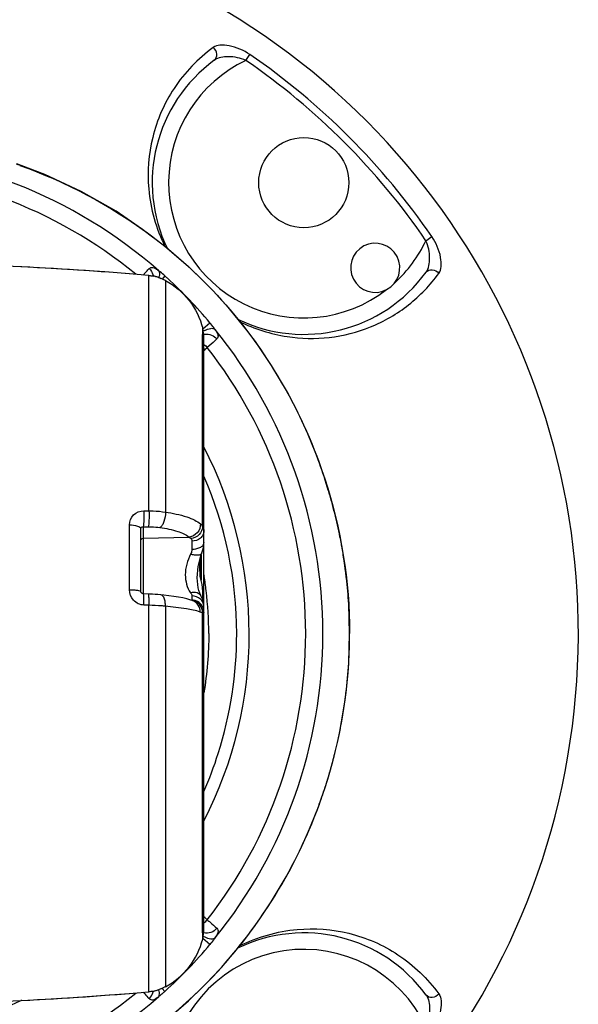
# Model space of a CAD drawing. Header units: millimetres. Extents: x 11 to 407, y 12 to 285.
# Tile 38 of 42: x 174 to 184, y 250 to 268. Entities that reach past the tile are written whole.
import ezdxf

# ---------------------------------------------------------------- set-up
doc = ezdxf.new("R2010")
doc.units = ezdxf.units.MM
doc.header["$LTSCALE"] = 23.1
doc.layers.get('0').update_dxf_attribs({"linetype": 'CONTINUOUS'})
doc.layers.add('02___PRT_ALL_AXES', color=7, linetype='CONTINUOUS')
doc.layers.add('06___PRT_ALL_SURFS', color=7, linetype='CONTINUOUS')

msp = doc.modelspace()

# ---------------------------------------------------------------- linework, layer by layer
at = {"color": 7, "linetype": 'Continuous'}
for p, q in [((178.3982, 267.2342), (178.4718, 267.3414)), ((181.6956, 263.9368), (181.8028, 264.0104)), ((174.2819, 263.4581), (173.8404, 263.4782)), ((174.2953, 263.4575), (174.2819, 263.4581)), ((176.5203, 263.3085), (176.5281, 263.3172)), ((176.625, 258.9961), (176.625, 263.2994)), ((176.7854, 263.2683), (176.7206, 263.2864)), ((176.8483, 263.2435), (176.7854, 263.2683)), ((176.9092, 263.2145), (176.8483, 263.2435)), ((176.9163, 263.2918), (176.8653, 263.2356)), ((176.925, 263.2063), (176.9092, 263.2145)), ((176.925, 263.2063), (176.925, 258.9721)), ((177.6104, 262.3238), (177.7419, 262.4344)), ((177.6074, 262.119), (177.608, 262.3344)), ((177.6071, 261.8777), (177.6074, 262.119)), ((177.63, 251.3432), (177.63, 262.154)), ((177.607, 261.8119), (177.6071, 261.8777)), ((177.6069, 261.5541), (177.607, 261.7366)), ((177.607, 261.8054), (177.607, 261.8119)), ((177.607, 261.7366), (177.607, 261.8054)), ((177.6069, 261.5505), (177.6069, 261.5541)), ((177.6072, 258.7087), (177.6069, 261.5505)), ((176.5307, 258.9961), (176.625, 258.9961)), ((176.2678, 257.5519), (176.2674, 258.7379)), ((176.475, 257.5241), (176.475, 258.6697)), ((176.5188, 258.7046), (176.5188, 257.4777)), ((176.5188, 258.7046), (176.6129, 258.7046)), ((176.5188, 258.4923), (177.3625, 258.5133)), ((177.4109, 258.4394), (177.4109, 258.2878)), ((177.5811, 258.1904), (177.5811, 257.7249)), ((177.573, 257.7933), (177.5739, 257.7536)), ((177.6347, 257.8073), (177.6363, 257.7969)), ((177.4109, 257.4388), (177.4109, 257.3632)), ((177.5801, 257.4307), (177.5799, 257.4309)), ((177.6091, 257.5159), (177.6088, 257.5276)), ((176.6249, 257.2671), (176.5314, 257.2707)), ((176.6249, 256.7486), (176.6252, 257.2671)), ((176.925, 257.2499), (176.925, 256.7486)), ((177.4325, 257.3476), (177.4315, 257.3479)), ((177.6078, 256.7486), (177.6078, 257.1336)), ((176.625, 250.1978), (176.625, 256.7486)), ((176.925, 256.7486), (176.925, 250.2909)), ((177.6078, 256.5353), (177.6077, 256.7486)), ((177.6077, 256.7486), (177.63, 256.7486)), ((180.2977, 256.7486), (180.2978, 256.7486)), ((177.6078, 256.506), (177.6078, 256.5353)), ((177.6078, 256.2154), (177.6078, 256.506)), ((177.6078, 256.1345), (177.6078, 256.2154)), ((177.6078, 256.1147), (177.6078, 256.1345)), ((177.6078, 256.0877), (177.6078, 256.1147)), ((177.6073, 255.1405), (177.6078, 256.0877)), ((180.2229, 255.592), (180.2243, 255.6031)), ((177.6072, 254.9367), (177.6073, 255.0549)), ((177.6073, 255.1152), (177.6073, 255.1405)), ((177.6073, 255.0591), (177.6073, 255.1152)), ((177.6073, 255.0549), (177.6073, 255.0591)), ((177.6069, 251.9073), (177.6072, 254.9038)), ((177.6072, 254.9147), (177.6072, 254.9367)), ((177.6072, 254.9038), (177.6072, 254.9147)), ((177.6069, 251.8332), (177.6069, 251.9073)), ((177.607, 251.7662), (177.6069, 251.8332)), ((177.607, 251.7059), (177.607, 251.7662)), ((177.6071, 251.6515), (177.607, 251.7059)), ((177.6071, 251.6159), (177.6071, 251.6515)), ((177.6071, 251.6121), (177.6071, 251.6159)), ((177.6074, 251.3808), (177.6071, 251.6121)), ((177.608, 251.1628), (177.6074, 251.3808)), ((177.7419, 251.0628), (177.6104, 251.1734)), ((176.5281, 250.18), (176.5203, 250.1887)), ((176.9163, 250.2054), (176.8669, 250.2597)), ((176.8859, 250.2713), (176.8834, 250.2701)), ((176.925, 250.2912), (176.8859, 250.2713)), ((173.8404, 250.019), (174.2819, 250.0391)), ((174.2953, 250.0397), (174.2819, 250.0391))]:
    msp.add_line(p, q, dxfattribs=at)
for points in [[(176.3632, 264.2417), (176.0225, 264.4745), (175.3865, 264.8368), (174.7211, 265.147), (174.2039, 265.3442)], [(176.7206, 263.2864), (176.654, 263.2967), (176.625, 263.2994)], [(177.5821, 258.1935), (177.5954, 258.2298), (177.6117, 258.282), (177.6227, 258.3328), (177.6287, 258.3818), (177.63, 258.416)], [(177.58, 257.4309), (177.573, 257.4448), (177.5554, 257.4868), (177.5398, 257.5348), (177.527, 257.5882), (177.5173, 257.6459), (177.5112, 257.7074), (177.5089, 257.772), (177.5106, 257.8393), (177.5163, 257.9087), (177.5264, 257.9796), (177.5407, 258.0514), (177.5593, 258.1229), (177.5821, 258.1935)], [(176.5213, 257.4774), (176.5155, 257.478), (176.5054, 257.4808), (176.4963, 257.4857), (176.4884, 257.4923), (176.4821, 257.5002), (176.4777, 257.5092), (176.4754, 257.5185), (176.475, 257.5244)], [(176.8419, 257.4582), (176.8344, 257.4589), (176.7895, 257.4631), (176.7406, 257.4672), (176.691, 257.4705), (176.639, 257.473), (176.5213, 257.4774)], [(177.4325, 257.3476), (177.3884, 257.3632), (177.318, 257.3834), (177.2428, 257.4007), (177.1626, 257.416), (177.0777, 257.4297), (176.9896, 257.4417), (176.8993, 257.4523), (176.8419, 257.4582)], [(177.63, 257.2465), (177.6286, 257.2763), (177.6213, 257.3213), (177.6079, 257.3673), (177.5875, 257.4159), (177.5801, 257.4307)], [(180.2979, 256.7486), (180.2815, 257.2875), (180.2813, 257.2898)], [(180.2813, 256.2075), (180.2815, 256.2097), (180.2979, 256.7486)], [(176.625, 250.1978), (176.6462, 250.1998), (176.7082, 250.2084), (176.772, 250.2246), (176.8369, 250.2489), (176.8834, 250.2701)]]:
    msp.add_lwpolyline(points, dxfattribs=at)
for centre, radius, start, end in [((171.21, 256.7486), 13.275, 274.27919, 138.61926), ((171.21, 256.7486), 12.843, 34.43202, 55.56798), ((179.4598, 264.9984), 2.775, 126.19878, 205.78649), ((179.4598, 264.9984), 2.475, 115.39884, 307.73683), ((171.21, 256.7486), 12.7129, 34.43202, 55.56798), ((170.99, 256.7621), 8.8128, 48.72529, 88.66346), ((171.2752, 256.8315), 8.9941, 70.63021, 71.01274), ((170.9925, 256.7485), 8.5012, 50.6544, 88.68691), ((180.767, 263.4405), 0.45, 297.54122, 297.45568), ((179.4598, 264.9984), 2.475, 312.24665, 334.60116), ((171.3439, 202.7051), 60.824, 85.018981, 87.218693), ((179.0101, 261.1906), 3.2674, 136.84749, 137.40576), ((176.4664, 263.2396), 0.2454, 41.11278, 49.26857), ((179.4598, 264.9984), 2.775, 244.06964, 323.80122), ((179.584, 265.0423), 2.9, 308.22667, 324.03363), ((176.6083, 262.7641), 0.5343, 77.52622, 79.16921), ((176.6, 262.7293), 0.57, 71.38709, 77.46992), ((176.5739, 262.6501), 0.6535, 69.98874, 71.42969), ((176.4361, 262.3081), 1.0222, 65.52037, 66.73086), ((176.3717, 262.1676), 1.1768, 63.49714, 65.50333), ((176.278, 261.979), 1.3874, 62.20477, 63.51061), ((171.004, 256.7728), 8.8007, 47.37393, 47.79417), ((170.9805, 256.7497), 8.8336, 40.0554, 47.36331), ((176.8773, 262.1539), 0.7527, 0.00498, 13.87353), ((177.8603, 261.8892), 0.459, 118.01765, 121.67295), ((170.9856, 256.7527), 8.8227, 359.97367, 39.11663), ((177.6839, 262.0281), 0.1992, 100.36437, 106.60801), ((154.6399, 288.2162), 34.9226, 311.1726, 311.30566), ((170.9925, 256.7485), 8.5018, 0.0003, 38.00033), ((170.9925, 256.7483), 7.4657, 0.00383, 27.24497), ((171.1124, 256.7206), 9.1872, 20.01411, 20.88975), ((171.0972, 256.7152), 9.2033, 16.78751, 20.01358), ((170.9896, 256.7478), 7.2407, 0.00628, 23.46693), ((171.102, 256.7166), 9.1983, 15.40975, 16.78759), ((171.1195, 256.7214), 9.1801, 12.69531, 15.40989), ((171.1296, 256.7238), 9.1697, 11.28799, 12.69473), ((171.1395, 256.7258), 9.1596, 10.46278, 11.28792), ((171.1464, 256.7271), 9.1527, 10.20167, 10.46272), ((171.162, 256.7298), 9.1368, 8.50534, 10.20209), ((128.6823, 256.6922), 48.8916, 1.29012, 1.65116), ((127.9326, 256.7084), 49.6523, 1.25196, 1.64898), ((171.1921, 256.7343), 9.1063, 7.32867, 8.5051), ((170.9351, 256.7443), 6.7834, 9.0153, 9.2097), ((170.8877, 256.7375), 6.8312, 6.70528, 8.92151), ((171.2117, 256.7369), 9.0866, 6.96446, 7.32838), ((171.2183, 256.7377), 9.0799, 6.49693, 6.96444), ((171.2487, 256.7409), 9.0493, 3.47616, 6.49866), ((127.6677, 256.7485), 49.9472, 0.69702, 0.89383), ((170.3473, 256.6817), 7.3744, 0.53751, 6.64521), ((177.405, 257.1367), 0.2265, 82.59783, 88.50761), ((177.3883, 257.1397), 0.215, 78.043, 80.76857), ((171.367, 256.7477), 8.9309, 0.00584, 3.47953), ((171.3676, 256.7477), 8.9302, 0.00588, 3.47897), ((171.0264, 256.7368), 7.433, 332.71392, 0.09251), ((170.9925, 256.7487), 8.5018, 321.99967, 359.99868), ((170.9856, 256.7445), 8.8227, 320.88337, 0.02634), ((171.367, 256.7495), 8.9309, 356.52047, 359.99416), ((171.368, 256.7495), 8.9299, 356.52869, 359.99411), ((171.2435, 256.7567), 9.0546, 353.03709, 356.5309), ((171.191, 256.763), 9.1074, 351.49169, 352.61268), ((171.2109, 256.7604), 9.0874, 352.68359, 353.03913), ((171.1603, 256.7677), 9.1386, 349.5411, 351.49127), ((171.142, 256.7709), 9.1571, 348.93164, 349.54158), ((171.1312, 256.7731), 9.1682, 347.31174, 348.72353), ((171.1376, 256.7718), 9.1616, 348.72367, 348.93167), ((171.1268, 256.7741), 9.1726, 346.02302, 347.3118), ((171.1232, 256.775), 9.1763, 345.52747, 346.02296), ((171.1008, 256.781), 9.1995, 343.22191, 344.59627), ((171.1128, 256.7777), 9.187, 344.59633, 345.52739), ((171.0969, 256.7821), 9.2035, 339.96764, 342.32399), ((171.0941, 256.783), 9.2065, 342.32385, 342.48405), ((171.095, 256.7827), 9.2056, 342.48403, 343.222), ((171.111, 256.777), 9.1886, 339.12074, 339.96733), ((154.6751, 225.3212), 34.8692, 48.69415, 48.82741), ((176.8772, 251.3433), 0.7528, 346.12747, 359.99503), ((179.4598, 248.4988), 2.775, 36.19878, 115.93036), ((177.8597, 251.607), 0.4579, 238.32443, 241.98949), ((170.9828, 256.7442), 8.8297, 312.22141, 319.95142), ((179.4598, 248.4988), 2.475, 25.39884, 244.60116), ((170.9925, 256.7487), 8.5012, 271.31309, 309.34555), ((171.3439, 310.792), 60.8239, 272.78131, 274.981063), ((182.0135, 255.0637), 7.3444, 221.67884, 222.57063), ((176.3751, 251.3143), 1.1614, 295.4625, 295.95758), ((175.7468, 251.4941), 1.7403, 310.54494, 312.22344), ((170.9925, 256.7489), 7.4687, 254.47604, 295.97718), ((170.99, 256.7351), 8.8127, 271.33642, 311.27482), ((179.0106, 252.307), 3.268, 222.59431, 223.15269), ((176.4664, 250.2576), 0.2454, 310.73154, 318.8873)]:
    msp.add_arc(centre, radius, start, end, dxfattribs=at)
for points, knots in [([(177.8005, 267.4697), (177.5216, 267.2672), (177.0452, 266.771), (176.6416, 265.85), (176.5647, 264.8288), (176.7558, 264.1559), (176.9175, 263.8288)], [0, 0, 0, 0, 0.255, 0.4963735, 0.7299966, 1, 1, 1, 1]), ([(178.4718, 267.3414), (178.3584, 267.4192), (178.1743, 267.5004), (177.9376, 267.5216), (177.8358, 267.4954), (177.8005, 267.4697)], [0, 0, 0, 0, 0.5799142, 0.8157123, 1, 1, 1, 1]), ([(177.8209, 267.2378), (177.8536, 267.2617), (177.889, 267.3591), (177.8368, 267.442), (177.8005, 267.4697)], [0, 0, 0, 0, 0.4698701, 1, 1, 1, 1]), ([(178.3982, 267.2342), (178.298, 267.2778), (178.1034, 267.3192), (177.892, 267.2898), (177.8209, 267.2378)], [0, 0, 0, 0, 0.5537209, 1, 1, 1, 1]), ([(174.2578, 265.3134), (175.1067, 265.0147), (176.7381, 264.1486), (178.6958, 262.1546), (179.9888, 259.6127), (180.2977, 257.7054), (180.2977, 256.7486)], [0, 0, 0, 0, 0.2426163, 0.4891926, 0.7420396, 1, 1, 1, 1]), ([(174.2583, 265.3165), (175.4652, 264.8922), (177.754, 263.4813), (179.2259, 261.2273), (179.6956, 259.9965)], [0, 0, 0, 0, 0.4926749, 1, 1, 1, 1]), ([(181.6991, 263.3595), (181.7512, 263.4306), (181.7806, 263.642), (181.7392, 263.8366), (181.6956, 263.9368)], [0, 0, 0, 0, 0.4462729, 1, 1, 1, 1]), ([(181.9311, 263.3391), (181.9567, 263.3744), (181.983, 263.4762), (181.9618, 263.7129), (181.8805, 263.897), (181.8028, 264.0104)], [0, 0, 0, 0, 0.1842836, 0.4200778, 1, 1, 1, 1]), ([(176.5281, 263.3172), (176.5351, 263.3251), (176.5605, 263.3535), (176.5861, 263.3817), (176.6048, 263.402)], [0, 0, 0, 0, 0.2761977, 1, 1, 1, 1]), ([(176.6264, 263.4254), (176.635, 263.4335), (176.6563, 263.4482), (176.7002, 263.4476), (176.75, 263.4242), (176.7839, 263.4), (176.8035, 263.3854)], [0, 0, 0, 0, 0.1791805, 0.3716169, 0.6302656, 1, 1, 1, 1]), ([(176.8035, 263.3854), (176.8078, 263.379), (176.824, 263.3393), (176.8133, 263.2945), (176.8018, 263.2623)], [0, 0, 0, 0, 0.1847285, 1, 1, 1, 1]), ([(176.9163, 263.2918), (176.8886, 263.3169), (176.8514, 263.3486), (176.8128, 263.3785), (176.8035, 263.3854)], [0, 0, 0, 0, 0.7633295, 1, 1, 1, 1]), ([(181.6991, 263.3595), (181.7231, 263.3922), (181.8205, 263.4276), (181.9033, 263.3755), (181.9311, 263.3391)], [0, 0, 0, 0, 0.4698705, 1, 1, 1, 1]), ([(176.925, 263.2063), (177.092, 263.1183), (177.393, 262.8695), (177.5626, 262.5177), (177.608, 262.3344)], [0, 0, 0, 0, 0.4999514, 1, 1, 1, 1]), ([(178.2817, 262.4603), (178.5548, 262.3243), (179.1011, 262.1495), (179.9324, 262.1314), (180.7035, 262.3276), (181.1673, 262.5979), (181.3784, 262.7642)], [0, 0, 0, 0, 0.2796384, 0.5156419, 0.7537424, 1, 1, 1, 1]), ([(177.8309, 262.3189), (177.8243, 262.3284), (177.796, 262.3678), (177.7658, 262.406), (177.7419, 262.4344)], [0, 0, 0, 0, 0.2369505, 1, 1, 1, 1]), ([(177.6447, 262.2944), (177.6792, 262.3128), (177.7386, 262.3372), (177.8104, 262.3341), (177.8309, 262.3189)], [0, 0, 0, 0, 0.6057177, 1, 1, 1, 1]), ([(177.8308, 262.3189), (177.845, 262.2987), (177.8681, 262.2636), (177.8905, 262.2127), (177.8902, 262.1685), (177.8753, 262.1472), (177.867, 262.1386)], [0, 0, 0, 0, 0.3694448, 0.6287927, 0.8214707, 1, 1, 1, 1]), ([(177.6481, 262.2241), (177.6887, 262.2316), (177.7745, 262.2213), (177.8421, 262.1698), (177.8672, 262.1387)], [0, 0, 0, 0, 0.5083111, 1, 1, 1, 1]), ([(177.867, 262.1386), (177.8556, 262.1279), (177.7976, 262.0752), (177.7387, 262.0235), (177.6915, 261.9824)], [0, 0, 0, 0, 0.2001318, 1, 1, 1, 1]), ([(176.2674, 258.7379), (176.2674, 258.8035), (176.3232, 258.9427), (176.4631, 258.996), (176.5307, 258.9961)], [0, 0, 0, 0, 0.492424, 1, 1, 1, 1]), ([(176.5307, 258.9961), (176.5325, 258.9374), (176.5326, 258.8548), (176.5266, 258.7577), (176.5226, 258.719), (176.5188, 258.7046)], [0, 0, 0, 0, 0.602418, 0.8470675, 1, 1, 1, 1]), ([(176.625, 258.9961), (176.6268, 258.9375), (176.6268, 258.8548), (176.6207, 258.7577), (176.6167, 258.719), (176.6129, 258.7046)], [0, 0, 0, 0, 0.602359, 0.847017, 1, 1, 1, 1]), ([(176.625, 258.9961), (176.6512, 258.9961), (176.7516, 258.9947), (176.8516, 258.9826), (176.925, 258.9721)], [0, 0, 0, 0, 0.2612702, 1, 1, 1, 1]), ([(176.925, 258.9721), (176.9273, 258.9139), (176.9149, 258.8283), (176.8724, 258.7343), (176.8422, 258.6991), (176.8256, 258.6891)], [0, 0, 0, 0, 0.5656507, 0.8123283, 1, 1, 1, 1]), ([(176.925, 258.9721), (177.0572, 258.9531), (177.2415, 258.9164), (177.4543, 258.8317), (177.5361, 258.7817), (177.5683, 258.7544)], [0, 0, 0, 0, 0.5846363, 0.8153456, 1, 1, 1, 1]), ([(176.2674, 258.7379), (176.3172, 258.7367), (176.3846, 258.7285), (176.4551, 258.7024), (176.475, 258.6795), (176.475, 258.6697)], [0, 0, 0, 0, 0.6549094, 0.8711489, 1, 1, 1, 1]), ([(176.475, 258.6697), (176.475, 258.6801), (176.4854, 258.7023), (176.5086, 258.7059), (176.5188, 258.7046)], [0, 0, 0, 0, 0.502567, 1, 1, 1, 1]), ([(176.6129, 258.7046), (176.6316, 258.7046), (176.7027, 258.7047), (176.7736, 258.6963), (176.8256, 258.6891)], [0, 0, 0, 0, 0.2623391, 1, 1, 1, 1]), ([(176.8256, 258.6891), (176.9359, 258.6739), (177.1215, 258.6374), (177.3021, 258.5632), (177.3625, 258.5133)], [0, 0, 0, 0, 0.5868249, 1, 1, 1, 1]), ([(177.5683, 258.7544), (177.5694, 258.698), (177.5261, 258.582), (177.4183, 258.5209), (177.3625, 258.5133)], [0, 0, 0, 0, 0.5006423, 1, 1, 1, 1]), ([(177.6072, 258.7087), (177.6062, 258.6555), (177.5562, 258.5459), (177.4502, 258.4932), (177.3949, 258.4859)], [0, 0, 0, 0, 0.4882603, 1, 1, 1, 1]), ([(177.6072, 258.7087), (177.6186, 258.6905), (177.6284, 258.6618), (177.63, 258.6327), (177.63, 258.625)], [0, 0, 0, 0, 0.7373127, 1, 1, 1, 1]), ([(176.475, 258.4495), (176.475, 258.4603), (176.4848, 258.4831), (176.5076, 258.492), (176.5188, 258.4923)], [0, 0, 0, 0, 0.4914006, 1, 1, 1, 1]), ([(177.63, 258.625), (177.63, 258.6011), (177.6177, 258.5511), (177.5502, 258.4683), (177.4659, 258.4406), (177.4109, 258.4394)], [0, 0, 0, 0, 0.2296148, 0.4727, 1, 1, 1, 1]), ([(177.4109, 258.2878), (177.4109, 258.2806), (177.4082, 258.2506), (177.397, 258.2219), (177.3864, 258.2016)], [0, 0, 0, 0, 0.238707, 1, 1, 1, 1]), ([(177.63, 258.416), (177.63, 258.399), (177.615, 258.361), (177.5637, 258.3211), (177.4931, 258.2947), (177.4392, 258.2882), (177.4109, 258.2878)], [0, 0, 0, 0, 0.1858034, 0.4138126, 0.6912578, 1, 1, 1, 1]), ([(177.3864, 258.2016), (177.3264, 258.0866), (177.2564, 257.8437), (177.3202, 257.5899), (177.3864, 257.4975)], [0, 0, 0, 0, 0.5329365, 1, 1, 1, 1]), ([(177.5909, 258.2176), (177.5817, 258.1935), (177.5234, 258.1788), (177.4557, 258.1844), (177.4101, 258.1945), (177.3864, 258.2016)], [0, 0, 0, 0, 0.3614694, 0.6548919, 1, 1, 1, 1]), ([(177.6088, 257.5276), (177.6082, 257.5498), (177.6022, 257.6397), (177.5826, 257.7285), (177.5615, 257.793)], [0, 0, 0, 0, 0.2462588, 1, 1, 1, 1]), ([(176.5314, 257.2707), (176.4623, 257.2734), (176.3216, 257.339), (176.2679, 257.4827), (176.2678, 257.5519)], [0, 0, 0, 0, 0.4998465, 1, 1, 1, 1]), ([(176.2678, 257.5519), (176.2947, 257.5516), (176.343, 257.5501), (176.4104, 257.5446), (176.4469, 257.5377), (176.475, 257.5303), (176.475, 257.5241)], [0, 0, 0, 0, 0.380964, 0.699119, 0.9125319, 1, 1, 1, 1]), ([(176.5314, 257.2707), (176.5322, 257.2974), (176.5331, 257.3463), (176.5321, 257.404), (176.5299, 257.4406), (176.5277, 257.46), (176.5257, 257.4705), (176.523, 257.4773), (176.5213, 257.4774)], [0, 0, 0, 0, 0.384852, 0.7051799, 0.8272824, 0.9182552, 0.975559, 1, 1, 1, 1]), ([(176.625, 257.2671), (176.6258, 257.2938), (176.6266, 257.3427), (176.6256, 257.4005), (176.6234, 257.4371), (176.6212, 257.4565), (176.6192, 257.467), (176.6164, 257.4738), (176.6147, 257.4739)], [0, 0, 0, 0, 0.3847001, 0.7049642, 0.8270682, 0.918067, 0.9754292, 1, 1, 1, 1]), ([(176.925, 257.2499), (176.9261, 257.2761), (176.9238, 257.326), (176.9087, 257.4004), (176.8716, 257.4552), (176.8419, 257.4582)], [0, 0, 0, 0, 0.3325906, 0.6213456, 1, 1, 1, 1]), ([(177.58, 257.4309), (177.5649, 257.4597), (177.5005, 257.5071), (177.425, 257.5054), (177.3864, 257.4975)], [0, 0, 0, 0, 0.452499, 1, 1, 1, 1]), ([(177.3864, 257.4975), (177.39, 257.4926), (177.4016, 257.4749), (177.4109, 257.4541), (177.4109, 257.4388)], [0, 0, 0, 0, 0.2861733, 1, 1, 1, 1]), ([(177.63, 257.2465), (177.6299, 257.2713), (177.6177, 257.3227), (177.5509, 257.408), (177.466, 257.4376), (177.4109, 257.4388)], [0, 0, 0, 0, 0.2341576, 0.479012, 1, 1, 1, 1]), ([(176.925, 257.2499), (176.9013, 257.252), (176.8015, 257.2608), (176.7013, 257.2642), (176.6249, 257.2671)], [0, 0, 0, 0, 0.2373344, 1, 1, 1, 1]), ([(177.5605, 257.1439), (177.4794, 257.1728), (177.2667, 257.2131), (177.0535, 257.2383), (176.925, 257.2499)], [0, 0, 0, 0, 0.4001721, 1, 1, 1, 1]), ([(177.4109, 257.3632), (177.4109, 257.3619), (177.4102, 257.3591), (177.4079, 257.3574), (177.4067, 257.3567)], [0, 0, 0, 0, 0.4852589, 1, 1, 1, 1]), ([(177.5605, 257.1439), (177.5616, 257.1868), (177.54, 257.2739), (177.4708, 257.3325), (177.4325, 257.3476)], [0, 0, 0, 0, 0.5104038, 1, 1, 1, 1]), ([(177.6079, 257.1335), (177.6069, 257.1831), (177.5718, 257.2838), (177.4805, 257.34), (177.4328, 257.3501)], [0, 0, 0, 0, 0.5043797, 1, 1, 1, 1]), ([(177.63, 257.1417), (177.63, 257.1938), (177.5893, 257.3023), (177.4864, 257.3546), (177.4342, 257.3614)], [0, 0, 0, 0, 0.4973881, 1, 1, 1, 1]), ([(177.6079, 257.1335), (177.6045, 257.1336), (177.5883, 257.1348), (177.5725, 257.1396), (177.5605, 257.1439)], [0, 0, 0, 0, 0.209431, 1, 1, 1, 1]), ([(177.63, 257.1417), (177.63, 257.1403), (177.6266, 257.1316), (177.6149, 257.1332), (177.6079, 257.1335)], [0, 0, 0, 0, 0.1671598, 1, 1, 1, 1]), ([(174.2578, 248.1838), (175.1067, 248.4825), (176.7381, 249.3486), (178.6958, 251.3426), (179.9888, 253.8845), (180.2977, 255.7918), (180.2977, 256.7486)], [0, 0, 0, 0, 0.2426163, 0.4891926, 0.7420396, 1, 1, 1, 1]), ([(177.6318, 253.8614), (177.7304, 254.0883), (178.0775, 255.0126), (178.2337, 256.0092), (178.2303, 256.7486)], [0, 0, 0, 0, 0.2506777, 1, 1, 1, 1]), ([(174.2587, 248.1808), (175.4658, 248.6052), (177.7549, 250.0166), (179.2266, 252.2712), (179.6962, 253.5022)], [0, 0, 0, 0, 0.4926838, 1, 1, 1, 1]), ([(177.6915, 251.5148), (177.7092, 251.4994), (177.7681, 251.4478), (177.8269, 251.396), (177.867, 251.3586)], [0, 0, 0, 0, 0.2997108, 1, 1, 1, 1]), ([(177.8672, 251.3585), (177.8397, 251.3245), (177.7645, 251.2696), (177.6696, 251.2654), (177.627, 251.2781)], [0, 0, 0, 0, 0.49558, 1, 1, 1, 1]), ([(177.867, 251.3586), (177.8753, 251.3501), (177.8902, 251.3287), (177.8904, 251.2845), (177.8682, 251.2336), (177.845, 251.1986), (177.8308, 251.1783)], [0, 0, 0, 0, 0.1784938, 0.3713648, 0.6303343, 1, 1, 1, 1]), ([(178.2818, 251.0369), (178.6097, 251.2003), (179.2843, 251.3936), (180.3082, 251.318), (181.2311, 250.9145), (181.7283, 250.4374), (181.9311, 250.1581)], [0, 0, 0, 0, 0.2704746, 0.50397, 0.7451718, 1, 1, 1, 1]), ([(176.9251, 250.291), (177.0921, 250.379), (177.393, 250.6278), (177.5626, 250.9795), (177.608, 251.1628)], [0, 0, 0, 0, 0.4999513, 1, 1, 1, 1]), ([(177.6447, 251.2028), (177.6789, 251.1846), (177.7382, 251.1603), (177.8102, 251.1629), (177.8309, 251.1783)], [0, 0, 0, 0, 0.6005538, 1, 1, 1, 1]), ([(177.8309, 251.1783), (177.8243, 251.1688), (177.796, 251.1294), (177.7658, 251.0912), (177.7419, 251.0628)], [0, 0, 0, 0, 0.2369667, 1, 1, 1, 1]), ([(176.8744, 250.2657), (176.834, 250.2465), (176.7532, 250.2131), (176.6667, 250.2016), (176.625, 250.1978)], [0, 0, 0, 0, 0.5164972, 1, 1, 1, 1]), ([(176.8035, 250.1118), (176.8079, 250.1183), (176.8239, 250.158), (176.8133, 250.2029), (176.8018, 250.2349)], [0, 0, 0, 0, 0.1867243, 1, 1, 1, 1]), ([(176.6265, 250.0717), (176.6425, 250.0541), (176.6911, 250.0437), (176.7497, 250.0735), (176.7839, 250.0972), (176.8035, 250.1118)], [0, 0, 0, 0, 0.3634575, 0.6254592, 1, 1, 1, 1]), ([(181.6991, 250.1377), (181.7512, 250.0666), (181.7806, 249.8552), (181.7392, 249.6606), (181.6956, 249.5604)], [0, 0, 0, 0, 0.4462699, 1, 1, 1, 1]), ([(181.9311, 250.1581), (181.9033, 250.1218), (181.8205, 250.0696), (181.7231, 250.105), (181.6992, 250.1377)], [0, 0, 0, 0, 0.5301295, 1, 1, 1, 1]), ([(181.9311, 250.1581), (181.9567, 250.1228), (181.983, 250.021), (181.9618, 249.7843), (181.8805, 249.6002), (181.8028, 249.4868)], [0, 0, 0, 0, 0.1842816, 0.4200772, 1, 1, 1, 1])]:
    msp.add_open_spline(points, degree=3, knots=knots, dxfattribs=at)
for points in [[(176.6513, 263.4009), (176.6786, 263.3696), (176.6984, 263.3297), (176.706, 263.2889)], [(176.625, 263.2994), (176.625, 263.2994), (176.625, 263.2994), (176.625, 263.2994)], [(176.625, 263.2994), (176.6368, 263.2984), (176.6485, 263.2973), (176.6603, 263.296)], [(176.6603, 263.296), (176.6765, 263.2942), (176.6927, 263.2919), (176.7087, 263.2888)], [(176.7975, 263.2641), (176.8118, 263.2589), (176.8259, 263.2532), (176.8399, 263.2472)], [(177.6302, 262.0384), (177.653, 262.0228), (177.6738, 262.0037), (177.6915, 261.9824)], [(177.5683, 258.7544), (177.5835, 258.7414), (177.5967, 258.7258), (177.6072, 258.7087)], [(177.3625, 258.5133), (177.3747, 258.5061), (177.3859, 258.4968), (177.3949, 258.4859)], [(177.3949, 258.4859), (177.4054, 258.4733), (177.4109, 258.4558), (177.4109, 258.4394)], [(177.7214, 256.7509), (177.7177, 256.3877), (177.6887, 256.0236), (177.6305, 255.6651)], [(177.6302, 251.4588), (177.653, 251.4744), (177.6738, 251.4935), (177.6915, 251.5148)], [(176.6513, 250.0963), (176.6787, 250.1276), (176.6984, 250.1675), (176.706, 250.2084)], [(176.878, 250.1717), (176.8538, 250.151), (176.829, 250.1309), (176.8035, 250.1118)]]:
    msp.add_open_spline(points, degree=3, dxfattribs=at)
at = {"layer": '02___PRT_ALL_AXES', "color": 7, "linetype": 'Continuous'}
msp.add_circle((179.4598, 264.9984), 0.825, dxfattribs=at)
at = {"layer": '06___PRT_ALL_SURFS', "color": 7, "linetype": 'Continuous'}
for p, q in [((174.2819, 263.4581), (173.8405, 263.4782)), ((177.611, 257.3566), (177.6091, 257.5159)), ((173.8405, 250.019), (174.2819, 250.0391))]:
    msp.add_line(p, q, dxfattribs=at)
for points in [[(176.625, 263.2994), (176.2708, 263.3293), (175.816, 263.3646), (175.3377, 263.3978), (174.8358, 263.4287), (174.2953, 263.4575)], [(174.2953, 250.0397), (174.8358, 250.0685), (175.3377, 250.0994), (175.816, 250.1326), (176.2708, 250.1679), (176.625, 250.1978)]]:
    msp.add_lwpolyline(points, dxfattribs=at)

doc.saveas('drawing.dxf')
